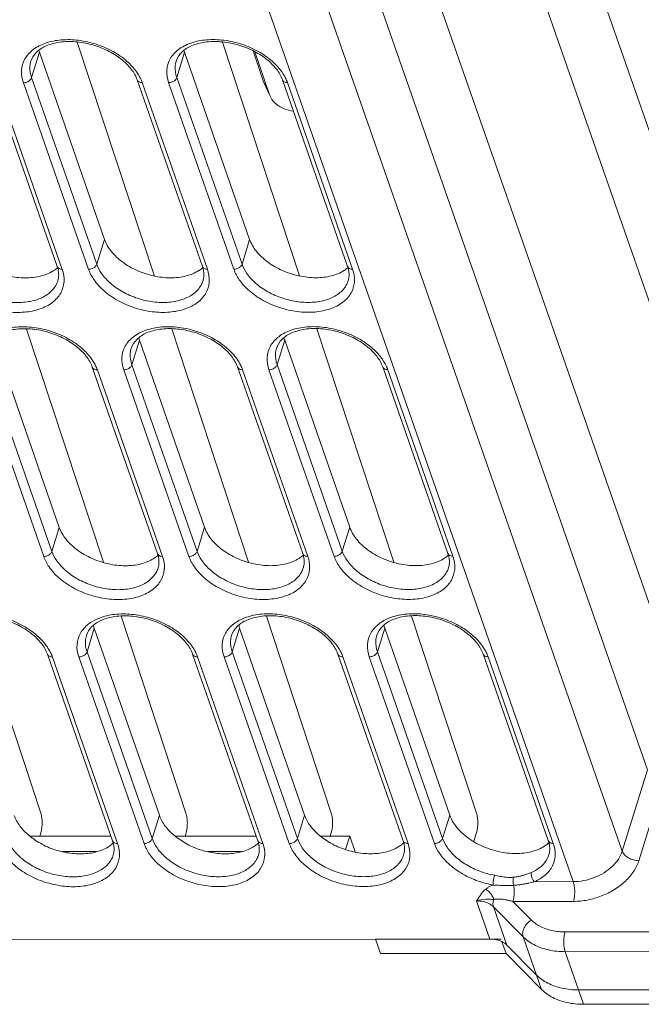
# Model space of a CAD drawing. Header units: millimetres. Extents: x -473 to 23648, y -382 to 1866.
# Tile 185 of 256: x 8336 to 8381, y 368 to 438. Entities that reach past the tile are written whole.
import ezdxf

# ---------------------------------------------------------------- set-up
doc = ezdxf.new("R2010")
doc.units = ezdxf.units.MM
doc.header["$LTSCALE"] = 80
doc.layers.get('0').update_dxf_attribs({"linetype": 'CONTINUOUS'})

msp = doc.modelspace()

# ---------------------------------------------------------------- linework, layer by layer
at = {"color": 0, "linetype": 'Continuous', "lineweight": 0}
for p, q in [((8373.539, 452.661), (8395.742, 389.087)), ((8361.92, 452.059), (8384.677, 386.897)), ((8371.226, 447.053), (8392.234, 386.9)), ((8359.469, 446.847), (8381.17, 384.71)), ((8375.867, 376.696), (8352.467, 443.697)), ((8379.374, 378.883), (8356.746, 443.674)), ((8340.379, 436.803), (8345.89, 420.058)), ((8350.77, 436.808), (8356.281, 420.064)), ((8337.106, 434.261), (8337.665, 436.074)), ((8337.665, 436.074), (8342.319, 422.677)), ((8347.497, 434.266), (8348.056, 436.079)), ((8348.056, 436.079), (8352.71, 422.682)), ((8352.952, 436.184), (8353.686, 434.043)), ((8353.07, 436.111), (8354.103, 433.097)), ((8341.772, 420.9), (8337.106, 434.261)), ((8352.163, 420.906), (8347.497, 434.266)), ((8334.272, 434.095), (8338.938, 420.734)), ((8334.632, 433.895), (8339.298, 420.535)), ((8341.187, 420.536), (8336.521, 433.896)), ((8344.663, 434.1), (8349.329, 420.74)), ((8345.023, 433.901), (8349.689, 420.54)), ((8351.579, 420.541), (8346.912, 433.902)), ((8354.103, 433.097), (8353.686, 434.043)), ((8353.735, 433.917), (8353.686, 434.043)), ((8354.152, 432.971), (8353.735, 433.916)), ((8355.055, 434.105), (8359.721, 420.745)), ((8355.414, 433.906), (8360.08, 420.545)), ((8354.103, 433.097), (8354.152, 432.971)), ((8341.772, 420.9), (8342.319, 422.677)), ((8352.163, 420.906), (8352.71, 422.682)), ((8338.982, 419.719), (8338.982, 419.719)), ((8349.373, 419.724), (8349.373, 419.724)), ((8359.764, 419.73), (8359.764, 419.729)), ((8336.746, 416.263), (8342.24, 399.568)), ((8347.137, 416.268), (8352.631, 399.573)), ((8357.528, 416.273), (8363.023, 399.578)), ((8334.434, 415.457), (8339.089, 402.06)), ((8344.284, 413.706), (8344.826, 415.462)), ((8344.826, 415.462), (8349.48, 402.065)), ((8354.676, 413.712), (8355.217, 415.468)), ((8355.217, 415.468), (8359.871, 402.07)), ((8337.975, 399.976), (8333.309, 413.337)), ((8338.559, 400.341), (8333.893, 413.701)), ((8341.451, 413.54), (8346.117, 400.18)), ((8341.811, 413.341), (8346.477, 399.98)), ((8348.366, 399.981), (8343.7, 413.342)), ((8348.95, 400.346), (8344.284, 413.706)), ((8351.842, 413.545), (8356.508, 400.185)), ((8352.202, 413.346), (8356.868, 399.986)), ((8358.757, 399.987), (8354.091, 413.347)), ((8359.342, 400.351), (8354.676, 413.712)), ((8362.233, 413.551), (8366.899, 400.19)), ((8362.593, 413.351), (8367.259, 399.991)), ((8338.559, 400.341), (8339.089, 402.06)), ((8348.95, 400.346), (8349.48, 402.065)), ((8359.342, 400.351), (8359.871, 402.07)), ((8346.161, 399.165), (8346.16, 399.165)), ((8356.552, 399.17), (8356.552, 399.17)), ((8366.943, 399.175), (8366.943, 399.175)), ((8333.123, 395.691), (8337.763, 381.592)), ((8343.515, 395.696), (8348.154, 381.598)), ((8353.906, 395.701), (8358.545, 381.603)), ((8364.297, 395.706), (8368.937, 381.608)), ((8341.072, 393.147), (8341.595, 394.846)), ((8341.595, 394.846), (8346.25, 381.448)), ((8351.463, 393.152), (8351.986, 394.851)), ((8351.986, 394.851), (8356.641, 381.453)), ((8361.854, 393.157), (8362.378, 394.856)), ((8362.378, 394.856), (8367.032, 381.458)), ((8338.238, 392.981), (8342.904, 379.62)), ((8338.598, 392.781), (8343.264, 379.421)), ((8345.153, 379.422), (8340.487, 392.782)), ((8345.738, 379.786), (8341.072, 393.147)), ((8348.629, 392.986), (8353.295, 379.625)), ((8348.989, 392.786), (8353.655, 379.426)), ((8355.544, 379.427), (8350.878, 392.787)), ((8356.129, 379.791), (8351.463, 393.152)), ((8359.02, 392.991), (8363.686, 379.631)), ((8359.38, 392.792), (8364.046, 379.431)), ((8365.936, 379.432), (8361.269, 392.793)), ((8366.52, 379.797), (8361.854, 393.157)), ((8369.412, 392.996), (8374.078, 379.636)), ((8369.771, 392.797), (8374.437, 379.436)), ((8379.374, 378.883), (8381.17, 384.71)), ((8380.558, 378.198), (8382.354, 384.025)), ((8345.738, 379.786), (8346.25, 381.448)), ((8356.129, 379.791), (8356.641, 381.453)), ((8366.52, 379.797), (8367.032, 381.458)), ((8337.77, 380.197), (8337.693, 379.947)), ((8348.161, 380.202), (8348.084, 379.952)), ((8358.552, 380.207), (8358.475, 379.957)), ((8368.944, 380.213), (8368.752, 379.59)), ((8336.995, 379.946), (8342.789, 379.949)), ((8347.386, 379.952), (8353.18, 379.954)), ((8357.777, 379.957), (8359.871, 379.958)), ((8359.575, 378.997), (8359.871, 379.958)), ((8359.871, 379.958), (8360.263, 378.834)), ((8339.326, 378.855), (8341.732, 378.856)), ((8342.948, 378.605), (8342.948, 378.605)), ((8349.717, 378.86), (8352.123, 378.862)), ((8353.339, 378.61), (8353.339, 378.61)), ((8363.73, 378.615), (8363.73, 378.615)), ((8374.121, 378.621), (8374.121, 378.621)), ((8373.091, 376.695), (8375.867, 376.696)), ((8369.907, 372.582), (8368.95, 375.322)), ((8371.55, 375.28), (8375.882, 375.283)), ((8371.55, 375.28), (8372.867, 373.949)), ((8370.155, 374.896), (8372.279, 372.749)), ((8371.112, 372.155), (8370.155, 374.896)), ((8375.275, 373.097), (8381.821, 373.101)), ((8208.993, 372.501), (8369.907, 372.582)), ((8361.713, 372.57), (8370.697, 372.574)), ((8361.713, 372.57), (8362.072, 371.542)), ((8371.056, 371.547), (8370.759, 372.399)), ((8373.236, 370.008), (8372.279, 372.749)), ((8362.072, 371.542), (8371.056, 371.547)), ((8373.595, 368.981), (8371.056, 371.547)), ((8373.236, 370.008), (8371.112, 372.155)), ((8373.236, 370.008), (8371.112, 372.155)), ((8375.29, 371.684), (8381.836, 371.687)), ((8376.247, 368.943), (8375.29, 371.684)), ((8373.595, 368.981), (8373.236, 370.008)), ((8382.793, 368.947), (8376.247, 368.943)), ((8382.793, 368.947), (8376.247, 368.943)), ((8376.606, 367.916), (8376.247, 368.943)), ((8383.152, 367.919), (8376.606, 367.916))]:
    msp.add_line(p, q, dxfattribs=at)
for centre, radius, start, end in [((8339.807, 436.819), 2.268, 195.99025, 199.16494), ((8350.198, 436.824), 2.268, 195.99025, 199.16494), ((8346.957, 416.204), 2.257, 194.90145, 199.17104), ((8357.348, 416.209), 2.257, 194.90145, 199.17104), ((8342.834, 393.012), 2.698, 122.95598, 127.58694), ((8343.715, 395.583), 2.245, 193.79663, 199.17953), ((8353.225, 393.017), 2.698, 122.95598, 127.58694), ((8354.106, 395.588), 2.245, 193.79663, 199.17953), ((8363.616, 393.022), 2.698, 122.95598, 127.58694), ((8364.498, 395.593), 2.245, 193.79663, 199.17953), ((8370.501, 382.983), 3.817, 218.45916, 224.34724), ((8341.337, 381.21), 2.381, 302.38262, 309.41946), ((8341.486, 381.04), 2.146, 309.54967, 313.08396), ((8351.728, 381.216), 2.381, 302.38262, 309.41946), ((8351.877, 381.045), 2.146, 309.54967, 313.08396), ((8362.119, 381.221), 2.381, 302.38262, 309.41946), ((8362.268, 381.05), 2.146, 309.54967, 313.08396)]:
    msp.add_arc(centre, radius, start, end, dxfattribs=at)
for points, start_tangent, end_tangent in [([(8344.234, 434.867), (8343.509, 435.587), (8342.537, 436.194), (8341.404, 436.624), (8340.221, 436.831), (8339.104, 436.796), (8338.159, 436.535), (8337.458, 436.076), (8337.062, 435.441)], (-0.611868, 0.79096), (-0.294486, -0.955656)), ([(8337.222, 436.264), (8338.112, 436.733), (8339.228, 436.962), (8340.473, 436.932), (8341.744, 436.646), (8342.935, 436.127), (8343.932, 435.427), (8344.635, 434.648)], (0.792118, 0.610368), (0.569763, -0.821809)), ([(8354.625, 434.872), (8353.9, 435.592), (8352.928, 436.2), (8351.795, 436.63), (8350.612, 436.836), (8349.495, 436.802), (8348.55, 436.54), (8347.85, 436.081), (8347.453, 435.446)], (-0.611868, 0.79096), (-0.294486, -0.955656)), ([(8347.613, 436.269), (8348.503, 436.738), (8349.619, 436.967), (8350.864, 436.937), (8352.135, 436.651), (8353.326, 436.132), (8354.323, 435.433), (8355.026, 434.654)], (0.792118, 0.610368), (0.569763, -0.821809)), ([(8336.521, 433.896), (8336.391, 434.783), (8336.632, 435.596), (8337.222, 436.264)], (-0.329713, 0.944081), (0.792118, 0.610368)), ([(8346.912, 433.902), (8346.782, 434.788), (8347.023, 435.601), (8347.613, 436.269)], (-0.329713, 0.944081), (0.792118, 0.610368)), ([(8337.106, 434.261), (8336.99, 435.05), (8337.063, 435.44)], (-0.329713, 0.944081), (0.294123, 0.955767)), ([(8347.497, 434.266), (8347.381, 435.055), (8347.454, 435.446)], (-0.329713, 0.944081), (0.294123, 0.955767)), ([(8336.521, 433.896), (8336.773, 433.945), (8336.987, 434.079), (8337.106, 434.261)], (1, 0.000503), (0.294486, 0.955656)), ([(8344.663, 434.1), (8344.234, 434.867)], (-0.329713, 0.944081), (-0.611868, 0.79096)), ([(8344.635, 434.648), (8344.89, 434.217)], (0.569763, -0.821809), (0.441313, -0.897353)), ([(8346.912, 433.902), (8347.164, 433.95), (8347.378, 434.084), (8347.497, 434.266)], (1, 0.000503), (0.294486, 0.955656)), ([(8355.055, 434.105), (8354.625, 434.872)], (-0.329713, 0.944081), (-0.611868, 0.79096)), ([(8355.026, 434.654), (8355.281, 434.222)], (0.569763, -0.821809), (0.441313, -0.897353)), ([(8345.023, 433.901), (8344.802, 433.949), (8344.67, 434.083), (8344.664, 434.1)], (-1, -0.000503), (-0.318633, 0.947878)), ([(8344.89, 434.217), (8345.023, 433.901)], (0.441313, -0.897353), (0.329713, -0.944081)), ([(8355.414, 433.906), (8355.193, 433.955), (8355.061, 434.088), (8355.055, 434.105)], (-1, -0.000503), (-0.318633, 0.947878)), ([(8355.281, 434.222), (8355.414, 433.906)], (0.441313, -0.897353), (0.329713, -0.944081)), ([(8354.152, 432.971), (8354.498, 432.469), (8355.174, 432.032), (8355.824, 431.866)], (0.406313, -0.913734), (0.991859, -0.127341)), ([(8331.928, 422.671), (8332.408, 421.822), (8333.211, 421.056), (8334.258, 420.449), (8335.447, 420.059), (8336.662, 419.925), (8337.782, 420.06), (8338.677, 420.436)], (0.328177, -0.944616), (0.844267, 0.535923)), ([(8342.319, 422.677), (8342.799, 421.827), (8343.602, 421.062), (8344.649, 420.454), (8345.838, 420.064), (8347.053, 419.93), (8348.174, 420.065), (8349.068, 420.442)], (0.328177, -0.944616), (0.844267, 0.535923)), ([(8352.71, 422.682), (8353.19, 421.833), (8353.993, 421.067), (8355.04, 420.459), (8356.229, 420.069), (8357.444, 419.935), (8358.565, 420.071), (8359.46, 420.447)], (0.328177, -0.944616), (0.844267, 0.535923)), ([(8338.981, 419.719), (8338.84, 419.388), (8338.315, 418.794), (8337.524, 418.377), (8336.532, 418.174), (8335.425, 418.2), (8334.296, 418.455), (8333.238, 418.916), (8332.351, 419.538), (8331.726, 420.23), (8331.381, 420.895)], (-0.294159, -0.955757), (-0.329713, 0.944081)), ([(8341.187, 420.536), (8341.439, 420.585), (8341.653, 420.718), (8341.772, 420.9)], (1, 0.000503), (0.294486, 0.955656)), ([(8349.372, 419.725), (8349.231, 419.393), (8348.706, 418.799), (8347.915, 418.383), (8346.924, 418.179), (8345.817, 418.205), (8344.687, 418.46), (8343.629, 418.921), (8342.742, 419.543), (8342.117, 420.235), (8341.772, 420.9)], (-0.294159, -0.955757), (-0.329713, 0.944081)), ([(8351.579, 420.541), (8351.83, 420.59), (8352.044, 420.723), (8352.163, 420.906)], (1, 0.000503), (0.294486, 0.955656)), ([(8359.763, 419.73), (8359.622, 419.398), (8359.097, 418.804), (8358.306, 418.388), (8357.315, 418.184), (8356.208, 418.211), (8355.078, 418.465), (8354.02, 418.927), (8353.133, 419.548), (8352.508, 420.24), (8352.163, 420.906)], (-0.294159, -0.955757), (-0.329713, 0.944081)), ([(8339.423, 419.591), (8339.188, 418.836), (8338.598, 418.167), (8337.707, 417.698), (8336.592, 417.469), (8335.346, 417.499), (8334.075, 417.785), (8332.885, 418.305), (8331.888, 419.004), (8331.184, 419.783), (8330.796, 420.531)], (-0.096668, -0.995317), (-0.329713, 0.944081)), ([(8338.677, 420.436), (8338.7, 420.451), (8338.977, 420.661)], (0.844267, 0.535923), (0.750068, 0.661361)), ([(8339.013, 420.462), (8338.938, 420.734)], (-0.192325, 0.981331), (-0.329713, 0.944081)), ([(8339.298, 420.535), (8339.077, 420.584), (8338.945, 420.717), (8338.938, 420.734)], (-1, -0.000503), (-0.318633, 0.947878)), ([(8338.982, 419.719), (8339.042, 420.053), (8339.025, 420.392), (8339.013, 420.462)], (0.294486, 0.955656), (-0.192325, 0.981331)), ([(8339.298, 420.535), (8339.428, 419.649), (8339.423, 419.591)], (0.329713, -0.944081), (-0.096668, -0.995317)), ([(8349.815, 419.596), (8349.579, 418.841), (8348.989, 418.172), (8348.098, 417.704), (8346.983, 417.474), (8345.738, 417.504), (8344.466, 417.79), (8343.276, 418.31), (8342.279, 419.009), (8341.576, 419.788), (8341.187, 420.536)], (-0.096668, -0.995317), (-0.329713, 0.944081)), ([(8349.068, 420.442), (8349.091, 420.456), (8349.368, 420.666)], (0.844267, 0.535923), (0.750068, 0.661361)), ([(8349.404, 420.468), (8349.329, 420.74)], (-0.192325, 0.981331), (-0.329713, 0.944081)), ([(8349.689, 420.54), (8349.468, 420.589), (8349.336, 420.722), (8349.33, 420.74)], (-1, -0.000503), (-0.318633, 0.947878)), ([(8349.373, 419.724), (8349.433, 420.058), (8349.416, 420.398), (8349.404, 420.468)], (0.294486, 0.955656), (-0.192325, 0.981331)), ([(8349.689, 420.54), (8349.819, 419.654), (8349.815, 419.596)], (0.329713, -0.944081), (-0.096668, -0.995317)), ([(8360.206, 419.601), (8359.97, 418.846), (8359.38, 418.178), (8358.489, 417.709), (8357.374, 417.48), (8356.129, 417.51), (8354.858, 417.796), (8353.667, 418.315), (8352.67, 419.014), (8351.967, 419.793), (8351.579, 420.541)], (-0.096668, -0.995317), (-0.329713, 0.944081)), ([(8359.46, 420.447), (8359.482, 420.461), (8359.76, 420.671)], (0.844267, 0.535923), (0.750068, 0.661361)), ([(8359.795, 420.473), (8359.721, 420.745)], (-0.192325, 0.981331), (-0.329713, 0.944081)), ([(8360.08, 420.545), (8359.859, 420.594), (8359.727, 420.727), (8359.721, 420.745)], (-1, -0.000503), (-0.318633, 0.947878)), ([(8359.764, 419.73), (8359.824, 420.063), (8359.807, 420.403), (8359.795, 420.473)], (0.294486, 0.955656), (-0.192325, 0.981331)), ([(8360.08, 420.545), (8360.21, 419.659), (8360.206, 419.601)], (0.329713, -0.944081), (-0.096668, -0.995317)), ([(8341.022, 414.307), (8340.296, 415.027), (8339.324, 415.635), (8338.192, 416.065), (8337.008, 416.271), (8335.891, 416.237), (8334.946, 415.975), (8334.246, 415.516), (8333.849, 414.881)], (-0.611868, 0.79096), (-0.294486, -0.955656)), ([(8334.009, 415.704), (8334.9, 416.173), (8336.015, 416.402), (8337.26, 416.373), (8338.532, 416.086), (8339.722, 415.567), (8340.719, 414.868), (8341.422, 414.089)], (0.792118, 0.610368), (0.569763, -0.821809)), ([(8351.413, 414.313), (8350.687, 415.032), (8349.715, 415.64), (8348.583, 416.07), (8347.4, 416.276), (8346.283, 416.242), (8345.338, 415.981), (8344.637, 415.521), (8344.24, 414.886)], (-0.611868, 0.79096), (-0.294486, -0.955656)), ([(8344.4, 415.71), (8345.291, 416.178), (8346.406, 416.408), (8347.652, 416.378), (8348.923, 416.092), (8350.113, 415.572), (8351.11, 414.873), (8351.814, 414.094)], (0.792118, 0.610368), (0.569763, -0.821809)), ([(8361.804, 414.318), (8361.078, 415.037), (8360.106, 415.645), (8358.974, 416.075), (8357.791, 416.281), (8356.674, 416.247), (8355.729, 415.986), (8355.028, 415.526), (8354.632, 414.891)], (-0.611868, 0.79096), (-0.294486, -0.955656)), ([(8354.792, 415.715), (8355.682, 416.184), (8356.797, 416.413), (8358.043, 416.383), (8359.314, 416.097), (8360.504, 415.577), (8361.501, 414.878), (8362.205, 414.099)], (0.792118, 0.610368), (0.569763, -0.821809)), ([(8343.7, 413.342), (8343.57, 414.228), (8343.81, 415.041), (8344.4, 415.71)], (-0.329713, 0.944081), (0.792118, 0.610368)), ([(8354.091, 413.347), (8353.961, 414.233), (8354.201, 415.047), (8354.792, 415.715)], (-0.329713, 0.944081), (0.792118, 0.610368)), ([(8344.284, 413.706), (8344.169, 414.495), (8344.241, 414.886)], (-0.329713, 0.944081), (0.294123, 0.955767)), ([(8354.676, 413.712), (8354.56, 414.5), (8354.632, 414.891)], (-0.329713, 0.944081), (0.294123, 0.955767)), ([(8341.451, 413.54), (8341.022, 414.307)], (-0.329713, 0.944081), (-0.611868, 0.79096)), ([(8341.422, 414.089), (8341.678, 413.657)], (0.569763, -0.821809), (0.441313, -0.897353)), ([(8351.842, 413.545), (8351.413, 414.313)], (-0.329713, 0.944081), (-0.611868, 0.79096)), ([(8351.814, 414.094), (8352.069, 413.663)], (0.569763, -0.821809), (0.441313, -0.897353)), ([(8362.233, 413.551), (8361.804, 414.318)], (-0.329713, 0.944081), (-0.611868, 0.79096)), ([(8362.205, 414.099), (8362.46, 413.668)], (0.569763, -0.821809), (0.441313, -0.897353)), ([(8341.811, 413.341), (8341.589, 413.39), (8341.458, 413.523), (8341.451, 413.54)], (-1, -0.000503), (-0.318633, 0.947878)), ([(8341.678, 413.657), (8341.811, 413.341)], (0.441313, -0.897353), (0.329713, -0.944081)), ([(8343.7, 413.342), (8343.951, 413.391), (8344.165, 413.524), (8344.284, 413.706)], (1, 0.000503), (0.294486, 0.955656)), ([(8352.202, 413.346), (8351.981, 413.395), (8351.849, 413.528), (8351.842, 413.546)], (-1, -0.000503), (-0.318633, 0.947878)), ([(8352.069, 413.663), (8352.202, 413.346)], (0.441313, -0.897353), (0.329713, -0.944081)), ([(8354.091, 413.347), (8354.342, 413.396), (8354.556, 413.529), (8354.676, 413.712)], (1, 0.000503), (0.294486, 0.955656)), ([(8362.593, 413.351), (8362.372, 413.4), (8362.24, 413.533), (8362.233, 413.551)], (-1, -0.000503), (-0.318633, 0.947878)), ([(8362.46, 413.668), (8362.593, 413.351)], (0.441313, -0.897353), (0.329713, -0.944081)), ([(8339.089, 402.06), (8339.569, 401.21), (8340.372, 400.445), (8341.419, 399.837), (8342.608, 399.447), (8343.822, 399.313), (8344.943, 399.448), (8345.861, 399.839)], (0.328177, -0.944616), (0.83854, 0.54484)), ([(8349.48, 402.065), (8349.96, 401.216), (8350.763, 400.45), (8351.81, 399.842), (8352.999, 399.452), (8354.214, 399.319), (8355.334, 399.454), (8356.252, 399.845)], (0.328177, -0.944616), (0.83854, 0.54484)), ([(8359.871, 402.07), (8360.351, 401.221), (8361.154, 400.455), (8362.201, 399.848), (8363.39, 399.458), (8364.605, 399.324), (8365.726, 399.459), (8366.643, 399.85)], (0.328177, -0.944616), (0.83854, 0.54484)), ([(8337.975, 399.976), (8338.226, 400.025), (8338.44, 400.159), (8338.559, 400.341)], (1, 0.000503), (0.294486, 0.955656)), ([(8346.602, 399.036), (8346.366, 398.281), (8345.776, 397.613), (8344.886, 397.144), (8343.77, 396.915), (8342.525, 396.945), (8341.254, 397.231), (8340.063, 397.75), (8339.066, 398.449), (8338.363, 399.228), (8337.975, 399.976)], (-0.096668, -0.995317), (-0.329713, 0.944081)), ([(8346.16, 399.165), (8346.018, 398.833), (8345.493, 398.239), (8344.702, 397.823), (8343.711, 397.619), (8342.604, 397.646), (8341.474, 397.9), (8340.416, 398.362), (8339.53, 398.983), (8338.905, 399.676), (8338.559, 400.341)], (-0.294159, -0.955757), (-0.329713, 0.944081)), ([(8345.861, 399.839), (8346.165, 400.073)], (0.83854, 0.54484), (0.738858, 0.673861)), ([(8346.191, 399.908), (8346.117, 400.18)], (-0.192325, 0.981331), (-0.329713, 0.944081)), ([(8346.477, 399.98), (8346.255, 400.029), (8346.124, 400.162), (8346.117, 400.18)], (-1, -0.000503), (-0.318633, 0.947878)), ([(8346.161, 399.165), (8346.22, 399.498), (8346.203, 399.838), (8346.191, 399.908)], (0.294486, 0.955656), (-0.192325, 0.981331)), ([(8346.477, 399.98), (8346.607, 399.094), (8346.602, 399.036)], (0.329713, -0.944081), (-0.096668, -0.995317)), ([(8348.366, 399.981), (8348.617, 400.03), (8348.831, 400.164), (8348.95, 400.346)], (1, 0.000503), (0.294486, 0.955656)), ([(8356.993, 399.042), (8356.757, 398.286), (8356.167, 397.618), (8355.277, 397.149), (8354.162, 396.92), (8352.916, 396.95), (8351.645, 397.236), (8350.454, 397.755), (8349.457, 398.455), (8348.754, 399.234), (8348.366, 399.981)], (-0.096668, -0.995317), (-0.329713, 0.944081)), ([(8356.551, 399.17), (8356.409, 398.838), (8355.885, 398.245), (8355.093, 397.828), (8354.102, 397.625), (8352.995, 397.651), (8351.865, 397.905), (8350.807, 398.367), (8349.921, 398.989), (8349.296, 399.681), (8348.95, 400.346)], (-0.294159, -0.955757), (-0.329713, 0.944081)), ([(8356.252, 399.845), (8356.557, 400.079)], (0.83854, 0.54484), (0.738858, 0.673861)), ([(8356.582, 399.913), (8356.508, 400.185)], (-0.192325, 0.981331), (-0.329713, 0.944081)), ([(8356.868, 399.986), (8356.647, 400.034), (8356.515, 400.168), (8356.508, 400.185)], (-1, -0.000503), (-0.318633, 0.947878)), ([(8356.552, 399.17), (8356.612, 399.503), (8356.594, 399.843), (8356.582, 399.913)], (0.294486, 0.955656), (-0.192325, 0.981331)), ([(8356.868, 399.986), (8356.998, 399.099), (8356.993, 399.042)], (0.329713, -0.944081), (-0.096668, -0.995317)), ([(8358.757, 399.987), (8359.008, 400.036), (8359.222, 400.169), (8359.342, 400.351)], (1, 0.000503), (0.294486, 0.955656)), ([(8367.384, 399.047), (8367.148, 398.292), (8366.558, 397.623), (8365.668, 397.154), (8364.553, 396.925), (8363.307, 396.955), (8362.036, 397.241), (8360.846, 397.761), (8359.849, 398.46), (8359.145, 399.239), (8358.757, 399.987)], (-0.096668, -0.995317), (-0.329713, 0.944081)), ([(8366.942, 399.175), (8366.8, 398.844), (8366.276, 398.25), (8365.484, 397.833), (8364.493, 397.63), (8363.386, 397.656), (8362.257, 397.911), (8361.198, 398.372), (8360.312, 398.994), (8359.687, 399.686), (8359.342, 400.351)], (-0.294159, -0.955757), (-0.329713, 0.944081)), ([(8366.643, 399.85), (8366.948, 400.084)], (0.83854, 0.54484), (0.738858, 0.673861)), ([(8366.973, 399.918), (8366.899, 400.19)], (-0.192325, 0.981331), (-0.329713, 0.944081)), ([(8367.259, 399.991), (8367.038, 400.04), (8366.906, 400.173), (8366.899, 400.19)], (-1, -0.000503), (-0.318633, 0.947878)), ([(8366.943, 399.175), (8367.003, 399.509), (8366.986, 399.848), (8366.973, 399.918)], (0.294486, 0.955656), (-0.192325, 0.981331)), ([(8367.259, 399.991), (8367.389, 399.105), (8367.384, 399.047)], (0.329713, -0.944081), (-0.096668, -0.995317)), ([(8337.809, 393.748), (8337.083, 394.467), (8336.112, 395.075), (8334.979, 395.505), (8333.796, 395.711), (8332.679, 395.677), (8331.734, 395.416), (8331.033, 394.956), (8330.637, 394.321)], (-0.611868, 0.79096), (-0.294486, -0.955656)), ([(8330.975, 395.271), (8331.687, 395.613), (8332.802, 395.843), (8334.048, 395.813), (8335.319, 395.527), (8336.509, 395.007), (8337.506, 394.308), (8338.21, 393.529)], (0.838806, 0.54443), (0.569763, -0.821809)), ([(8348.2, 393.753), (8347.475, 394.473), (8346.503, 395.08), (8345.37, 395.51), (8344.187, 395.716), (8343.07, 395.682), (8342.125, 395.421), (8341.424, 394.961), (8341.028, 394.326)], (-0.611868, 0.79096), (-0.294486, -0.955656)), ([(8341.366, 395.276), (8342.078, 395.619), (8343.193, 395.848), (8344.439, 395.818), (8345.71, 395.532), (8346.9, 395.013), (8347.898, 394.313), (8348.601, 393.534)], (0.838806, 0.54443), (0.569763, -0.821809)), ([(8358.591, 393.758), (8357.866, 394.478), (8356.894, 395.085), (8355.761, 395.515), (8354.578, 395.722), (8353.461, 395.687), (8352.516, 395.426), (8351.815, 394.967), (8351.419, 394.332)], (-0.611868, 0.79096), (-0.294486, -0.955656)), ([(8351.757, 395.281), (8352.469, 395.624), (8353.584, 395.853), (8354.83, 395.823), (8356.101, 395.537), (8357.292, 395.018), (8358.289, 394.318), (8358.992, 393.539)], (0.838806, 0.54443), (0.569763, -0.821809)), ([(8368.982, 393.763), (8368.257, 394.483), (8367.285, 395.091), (8366.152, 395.521), (8364.969, 395.727), (8363.852, 395.693), (8362.907, 395.431), (8362.207, 394.972), (8361.81, 394.337)], (-0.611868, 0.79096), (-0.294486, -0.955656)), ([(8362.148, 395.286), (8362.86, 395.629), (8363.976, 395.858), (8365.221, 395.829), (8366.492, 395.542), (8367.683, 395.023), (8368.68, 394.324), (8369.383, 393.545)], (0.838806, 0.54443), (0.569763, -0.821809)), ([(8340.487, 392.782), (8340.357, 393.668), (8340.598, 394.482), (8341.188, 395.15)], (-0.329713, 0.944081), (0.792118, 0.610368)), ([(8350.878, 392.787), (8350.748, 393.674), (8350.989, 394.487), (8351.579, 395.155)], (-0.329713, 0.944081), (0.792118, 0.610368)), ([(8361.269, 392.793), (8361.139, 393.679), (8361.38, 394.492), (8361.97, 395.16)], (-0.329713, 0.944081), (0.792118, 0.610368)), ([(8341.072, 393.147), (8340.956, 393.935), (8341.029, 394.326)], (-0.329713, 0.944081), (0.294123, 0.955767)), ([(8351.463, 393.152), (8351.347, 393.941), (8351.42, 394.331)], (-0.329713, 0.944081), (0.294123, 0.955767)), ([(8361.854, 393.157), (8361.738, 393.946), (8361.811, 394.337)], (-0.329713, 0.944081), (0.294123, 0.955767)), ([(8338.238, 392.981), (8337.809, 393.748)], (-0.329713, 0.944081), (-0.611868, 0.79096)), ([(8338.21, 393.529), (8338.465, 393.098)], (0.569763, -0.821809), (0.441313, -0.897353)), ([(8348.629, 392.986), (8348.2, 393.753)], (-0.329713, 0.944081), (-0.611868, 0.79096)), ([(8348.601, 393.534), (8348.856, 393.103)], (0.569763, -0.821809), (0.441313, -0.897353)), ([(8359.02, 392.991), (8358.591, 393.758)], (-0.329713, 0.944081), (-0.611868, 0.79096)), ([(8358.992, 393.539), (8359.247, 393.108)], (0.569763, -0.821809), (0.441313, -0.897353)), ([(8369.412, 392.996), (8368.982, 393.763)], (-0.329713, 0.944081), (-0.611868, 0.79096)), ([(8369.383, 393.545), (8369.638, 393.113)], (0.569763, -0.821809), (0.441313, -0.897353)), ([(8338.598, 392.781), (8338.377, 392.83), (8338.245, 392.963), (8338.238, 392.981)], (-1, -0.000503), (-0.318633, 0.947878)), ([(8338.465, 393.098), (8338.598, 392.781)], (0.441313, -0.897353), (0.329713, -0.944081)), ([(8340.487, 392.782), (8340.738, 392.831), (8340.952, 392.964), (8341.072, 393.147)], (1, 0.000503), (0.294486, 0.955656)), ([(8348.989, 392.786), (8348.768, 392.835), (8348.636, 392.968), (8348.629, 392.986)], (-1, -0.000503), (-0.318633, 0.947878)), ([(8348.856, 393.103), (8348.989, 392.786)], (0.441313, -0.897353), (0.329713, -0.944081)), ([(8350.878, 392.787), (8351.13, 392.836), (8351.344, 392.97), (8351.463, 393.152)], (1, 0.000503), (0.294486, 0.955656)), ([(8359.38, 392.792), (8359.159, 392.84), (8359.027, 392.974), (8359.021, 392.991)], (-1, -0.000503), (-0.318633, 0.947878)), ([(8359.247, 393.108), (8359.38, 392.792)], (0.441313, -0.897353), (0.329713, -0.944081)), ([(8361.269, 392.793), (8361.521, 392.842), (8361.735, 392.975), (8361.854, 393.157)], (1, 0.000503), (0.294486, 0.955656)), ([(8369.771, 392.797), (8369.55, 392.846), (8369.418, 392.979), (8369.412, 392.996)], (-1, -0.000503), (-0.318633, 0.947878)), ([(8369.638, 393.113), (8369.771, 392.797)], (0.441313, -0.897353), (0.329713, -0.944081)), ([(8335.859, 381.443), (8336.276, 380.675)], (0.328177, -0.944616), (0.598099, -0.801422)), ([(8337.77, 380.197), (8337.837, 380.522), (8337.859, 380.9), (8337.833, 381.275), (8337.763, 381.592)], (0.294486, 0.955656), (-0.312603, 0.949884)), ([(8346.25, 381.448), (8346.667, 380.68)], (0.328177, -0.944616), (0.598099, -0.801422)), ([(8348.161, 380.202), (8348.228, 380.527), (8348.251, 380.905), (8348.225, 381.28), (8348.154, 381.598)], (0.294486, 0.955656), (-0.312603, 0.949884)), ([(8356.641, 381.453), (8357.058, 380.686)], (0.328177, -0.944616), (0.598099, -0.801422)), ([(8358.552, 380.207), (8358.619, 380.532), (8358.642, 380.91), (8358.616, 381.285), (8358.545, 381.603)], (0.294486, 0.955656), (-0.312603, 0.949884)), ([(8367.032, 381.458), (8367.512, 380.609)], (0.328177, -0.944616), (0.621251, -0.783611)), ([(8368.944, 380.213), (8369.011, 380.537), (8369.033, 380.915), (8369.007, 381.291), (8368.937, 381.608)], (0.294486, 0.955656), (-0.312603, 0.949884)), ([(8336.276, 380.675), (8336.634, 380.263)], (0.598099, -0.801422), (0.70781, -0.706403)), ([(8346.667, 380.68), (8347.026, 380.268)], (0.598099, -0.801422), (0.70781, -0.706403)), ([(8357.058, 380.686), (8357.417, 380.273)], (0.598099, -0.801422), (0.70781, -0.706403)), ([(8336.634, 380.263), (8336.959, 379.97), (8337.854, 379.382)], (0.70781, -0.706403), (0.885716, -0.464228)), ([(8347.026, 380.268), (8347.35, 379.975), (8348.245, 379.387)], (0.70781, -0.706403), (0.885716, -0.464228)), ([(8357.417, 380.273), (8357.741, 379.981), (8358.636, 379.393)], (0.70781, -0.706403), (0.885716, -0.464228)), ([(8367.771, 380.315), (8368.315, 379.843), (8369.362, 379.236), (8370.551, 378.846), (8371.766, 378.712), (8372.886, 378.847), (8373.804, 379.238)], (0.698346, -0.71576), (0.83854, 0.54484)), ([(8343.389, 378.477), (8343.153, 377.721), (8342.563, 377.053), (8341.673, 376.584), (8340.558, 376.355), (8339.312, 376.385), (8338.041, 376.671), (8336.851, 377.19), (8335.854, 377.89), (8335.15, 378.669), (8334.762, 379.417)], (-0.096668, -0.995317), (-0.329713, 0.944081)), ([(8342.947, 378.605), (8342.805, 378.273), (8342.281, 377.68), (8341.489, 377.263), (8340.498, 377.06), (8339.391, 377.086), (8338.262, 377.34), (8337.203, 377.802), (8336.317, 378.424), (8335.692, 379.116), (8335.347, 379.781)], (-0.294159, -0.955757), (-0.329713, 0.944081)), ([(8337.85, 379.369), (8338.912, 378.938), (8340.034, 378.713), (8341.123, 378.714), (8342.088, 378.939)], (0.886331, -0.463052), (0.934138, 0.356912)), ([(8342.978, 379.348), (8342.904, 379.62)], (-0.192325, 0.981331), (-0.329713, 0.944081)), ([(8343.264, 379.421), (8343.043, 379.469), (8342.911, 379.603), (8342.904, 379.62)], (-1, -0.000503), (-0.318633, 0.947878)), ([(8342.948, 378.605), (8343.008, 378.938), (8342.991, 379.278), (8342.978, 379.348)], (0.294486, 0.955656), (-0.192325, 0.981331)), ([(8343.264, 379.421), (8343.394, 378.535), (8343.389, 378.477)], (0.329713, -0.944081), (-0.096668, -0.995317)), ([(8345.153, 379.422), (8345.404, 379.471), (8345.618, 379.604), (8345.738, 379.786)], (1, 0.000503), (0.294486, 0.955656)), ([(8353.78, 378.482), (8353.545, 377.727), (8352.955, 377.058), (8352.064, 376.589), (8350.949, 376.36), (8349.703, 376.39), (8348.432, 376.676), (8347.242, 377.196), (8346.245, 377.895), (8345.541, 378.674), (8345.153, 379.422)], (-0.096668, -0.995317), (-0.329713, 0.944081)), ([(8353.338, 378.61), (8353.197, 378.279), (8352.672, 377.685), (8351.881, 377.268), (8350.889, 377.065), (8349.782, 377.091), (8348.653, 377.346), (8347.595, 377.807), (8346.708, 378.429), (8346.083, 379.121), (8345.738, 379.786)], (-0.294159, -0.955757), (-0.329713, 0.944081)), ([(8348.241, 379.374), (8349.304, 378.943), (8350.426, 378.719), (8351.514, 378.719), (8352.479, 378.945)], (0.886331, -0.463052), (0.934138, 0.356912)), ([(8353.37, 379.353), (8353.295, 379.625)], (-0.192325, 0.981331), (-0.329713, 0.944081)), ([(8353.655, 379.426), (8353.434, 379.475), (8353.302, 379.608), (8353.295, 379.625)], (-1, -0.000503), (-0.318633, 0.947878)), ([(8353.339, 378.61), (8353.399, 378.944), (8353.382, 379.284), (8353.37, 379.353)], (0.294486, 0.955656), (-0.192325, 0.981331)), ([(8353.655, 379.426), (8353.785, 378.54), (8353.78, 378.482)], (0.329713, -0.944081), (-0.096668, -0.995317)), ([(8355.544, 379.427), (8355.796, 379.476), (8356.01, 379.609), (8356.129, 379.791)], (1, 0.000503), (0.294486, 0.955656)), ([(8364.172, 378.487), (8363.936, 377.732), (8363.346, 377.063), (8362.455, 376.595), (8361.34, 376.366), (8360.095, 376.395), (8358.823, 376.682), (8357.633, 377.201), (8356.636, 377.9), (8355.933, 378.679), (8355.544, 379.427)], (-0.096668, -0.995317), (-0.329713, 0.944081)), ([(8363.729, 378.616), (8363.588, 378.284), (8363.063, 377.69), (8362.272, 377.274), (8361.281, 377.07), (8360.174, 377.097), (8359.044, 377.351), (8357.986, 377.812), (8357.099, 378.434), (8356.474, 379.126), (8356.129, 379.791)], (-0.294159, -0.955757), (-0.329713, 0.944081)), ([(8358.632, 379.379), (8359.695, 378.948), (8360.817, 378.724), (8361.905, 378.724), (8362.87, 378.95)], (0.886331, -0.463052), (0.934138, 0.356912)), ([(8363.761, 379.359), (8363.686, 379.631)], (-0.192325, 0.981331), (-0.329713, 0.944081)), ([(8364.046, 379.431), (8363.825, 379.48), (8363.693, 379.613), (8363.687, 379.631)], (-1, -0.000503), (-0.318633, 0.947878)), ([(8363.73, 378.615), (8363.79, 378.949), (8363.773, 379.289), (8363.761, 379.359)], (0.294486, 0.955656), (-0.192325, 0.981331)), ([(8364.046, 379.431), (8364.176, 378.545), (8364.172, 378.487)], (0.329713, -0.944081), (-0.096668, -0.995317)), ([(8365.936, 379.432), (8366.187, 379.481), (8366.401, 379.615), (8366.52, 379.797)], (1, 0.000503), (0.294486, 0.955656)), ([(8370.118, 376.457), (8368.93, 376.787), (8367.834, 377.317), (8366.929, 377.994), (8366.293, 378.729), (8365.936, 379.432)], (-0.983701, 0.17981), (-0.329713, 0.944081)), ([(8370.238, 377.152), (8369.182, 377.445), (8368.208, 377.916), (8367.404, 378.518), (8366.838, 379.171), (8366.52, 379.797)], (-0.983701, 0.179811), (-0.329713, 0.944081)), ([(8373.804, 379.238), (8374.136, 379.497)], (0.83854, 0.54484), (0.727222, 0.686403)), ([(8374.152, 379.364), (8374.078, 379.636)], (-0.192325, 0.981331), (-0.329713, 0.944081)), ([(8374.437, 379.436), (8374.216, 379.485), (8374.084, 379.618), (8374.078, 379.636)], (-1, -0.000503), (-0.318633, 0.947878)), ([(8374.121, 378.621), (8374.181, 378.954), (8374.164, 379.294), (8374.152, 379.364)], (0.294486, 0.955656), (-0.192325, 0.981331)), ([(8374.437, 379.436), (8374.57, 378.604), (8374.564, 378.512)], (0.329713, -0.944081), (-0.086358, -0.996264)), ([(8342.088, 378.939), (8342.612, 379.2)], (0.934138, 0.356912), (0.843758, 0.536723)), ([(8352.479, 378.945), (8353.003, 379.205)], (0.934138, 0.356912), (0.843758, 0.536723)), ([(8362.87, 378.95), (8363.394, 379.211)], (0.934138, 0.356912), (0.843758, 0.536723)), ([(8374.121, 378.621), (8374.023, 378.373), (8373.573, 377.793), (8372.881, 377.363)], (-0.293081, -0.956088), (-0.918497, -0.395427)), ([(8375.867, 376.696), (8376.624, 376.771), (8377.374, 376.99), (8378.068, 377.337), (8378.657, 377.789), (8379.102, 378.316), (8379.374, 378.883)], (1, 0.000503), (0.294486, 0.955656)), ([(8380.558, 378.198), (8380.178, 378.25), (8379.82, 378.398), (8379.538, 378.621), (8379.374, 378.883)], (-1, -0.000503), (-0.329713, 0.944081)), ([(8374.564, 378.512), (8374.376, 377.831), (8373.871, 377.179), (8373.091, 376.695)], (-0.086358, -0.996264), (-0.918497, -0.395427)), ([(8375.882, 375.283), (8376.888, 375.382), (8377.888, 375.673), (8378.813, 376.135), (8379.6, 376.738), (8380.195, 377.44), (8380.558, 378.198)], (1, 0.000503), (0.294486, 0.955656)), ([(8370.118, 376.457), (8370.137, 376.671), (8370.181, 376.926), (8370.238, 377.152)], (0.022925, 0.999737), (0.294475, 0.955659)), ([(8371.582, 377.012), (8371.316, 377), (8371.071, 377.012), (8370.844, 377.04), (8370.63, 377.077), (8370.429, 377.116), (8370.238, 377.152)], (-0.995417, -0.09563), (-0.983705, 0.179789)), ([(8372.881, 377.363), (8372.714, 377.295), (8372.531, 377.226), (8372.329, 377.161), (8372.105, 377.1), (8371.857, 377.049), (8371.582, 377.012)], (-0.918501, -0.395418), (-0.995409, -0.095709)), ([(8373.091, 376.695), (8372.945, 376.896), (8372.868, 377.14), (8372.881, 377.363)], (-0.727463, 0.686147), (0.294486, 0.955656)), ([(8369.603, 376.158), (8369.745, 376.265), (8369.915, 376.365), (8370.118, 376.457)], (0.754233, 0.656606), (0.929639, 0.368471)), ([(8371.6, 376.436), (8371.287, 376.423), (8371.004, 376.421), (8370.747, 376.427), (8370.516, 376.436), (8370.308, 376.447), (8370.118, 376.457)], (-0.99825, -0.059129), (-0.998644, 0.052056)), ([(8371.6, 376.436), (8371.562, 376.633), (8371.556, 376.837), (8371.582, 377.012)], (-0.269425, 0.963021), (0.260229, 0.965547)), ([(8373.091, 376.695), (8372.896, 376.644), (8372.683, 376.593), (8372.45, 376.545), (8372.194, 376.5), (8371.912, 376.463), (8371.6, 376.436)], (-0.964569, -0.263832), (-0.998086, -0.061838)), ([(8375.882, 375.283), (8375.949, 375.613), (8375.97, 375.998), (8375.941, 376.378), (8375.867, 376.696)], (0.294486, 0.955656), (-0.329713, 0.944081)), ([(8368.95, 375.322), (8369.225, 375.739), (8369.603, 376.158)], (0.525242, 0.850953), (0.755096, 0.655615)), ([(8370.18, 375.42), (8370.051, 375.704), (8369.852, 375.958), (8369.603, 376.158)], (-0.293059, 0.956094), (-0.850765, 0.525547)), ([(8371.55, 375.28), (8371.62, 375.632), (8371.638, 376.04), (8371.6, 376.436)], (0.294486, 0.955656), (-0.172655, 0.984982)), ([(8368.95, 375.322), (8369.64, 375.437), (8370.18, 375.42)], (0.969794, 0.243927), (0.995973, -0.089657)), ([(8368.95, 375.322), (8369.424, 375.273), (8369.834, 375.128), (8370.155, 374.896)], (1, 0.000503), (0.70332, -0.710874)), ([(8370.155, 374.896), (8370.122, 375.144), (8370.18, 375.42)], (-0.329713, 0.944081), (0.343941, 0.938991)), ([(8370.18, 375.42), (8370.297, 375.441), (8370.437, 375.451), (8370.604, 375.449), (8370.798, 375.433), (8371.019, 375.401), (8371.269, 375.351), (8371.55, 375.28)], (0.971029, 0.238964), (0.963297, -0.268438)), ([(8372.867, 373.949), (8372.568, 373.7), (8372.352, 373.384), (8372.25, 373.05), (8372.279, 372.749)], (-0.848589, -0.529052), (0.329713, -0.944081)), ([(8372.867, 373.949), (8373.136, 373.717), (8373.477, 373.502), (8373.881, 373.325), (8374.331, 373.196), (8374.805, 373.121), (8375.275, 373.097)], (0.70332, -0.710874), (1, 0.000503)), ([(8375.275, 373.097), (8375.208, 372.767), (8375.187, 372.382), (8375.216, 372.001), (8375.29, 371.684)], (-0.294486, -0.955656), (0.329713, -0.944081)), ([(8371.112, 372.155), (8370.792, 372.387), (8370.381, 372.532), (8369.907, 372.582)], (-0.70332, 0.710874), (-1, -0.000503)), ([(8372.279, 372.749), (8372.616, 372.458), (8373.042, 372.19), (8373.546, 371.968), (8374.109, 371.807), (8374.702, 371.713), (8375.29, 371.684)], (0.70332, -0.710874), (1, 0.000503)), ([(8374.036, 369.43), (8373.236, 370.008)], (-0.888433, 0.459007), (-0.70332, 0.710874)), ([(8374.036, 369.43), (8373.236, 370.008)], (-0.888433, 0.459007), (-0.70332, 0.710874)), ([(8375.063, 369.067), (8374.036, 369.43)], (-0.976692, 0.214647), (-0.888433, 0.459007)), ([(8376.247, 368.943), (8375.063, 369.067), (8374.036, 369.43)], (-1, -0.000503), (-0.888433, 0.459007)), ([(8376.606, 367.916), (8375.422, 368.039), (8374.395, 368.402), (8373.595, 368.981)], (-1, -0.000503), (-0.70332, 0.710874)), ([(8376.247, 368.943), (8375.063, 369.067)], (-1, -0.000503), (-0.976692, 0.214647))]:
    msp.add_spline(points, degree=3, dxfattribs=dict(at, start_tangent=start_tangent, end_tangent=end_tangent))

doc.saveas('drawing.dxf')
